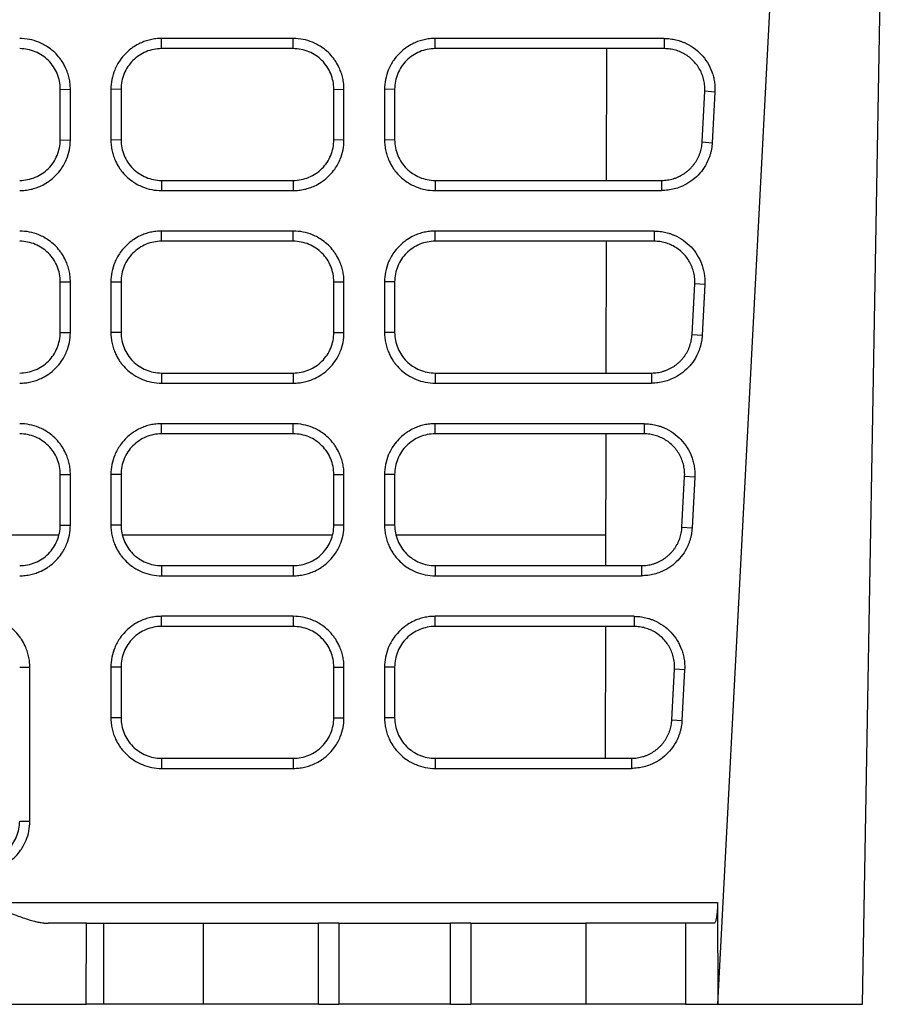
# Model space of a CAD drawing. Header units: millimetres. Extents: x 87 to 936, y -49 to 894.
# Tile 3 of 107: x 614 to 657, y 40 to 89. Entities that reach past the tile are written whole.
import ezdxf

# ---------------------------------------------------------------- set-up
doc = ezdxf.new("R2010")
doc.units = ezdxf.units.MM

msp = doc.modelspace()

# ---------------------------------------------------------------- linework, layer by layer
at = {"color": 7, "linetype": 'Continuous', "lineweight": 25}
for p, q in [((648.649, 40.148), (653.506, 132.816)), ((655.782, 40.148), (657.256, 124.59)), ((627.703, 87.777), (621.203, 87.777)), ((621.203, 87.277), (621.203, 87.777)), ((627.703, 87.277), (627.703, 87.777)), ((646.007, 87.777), (634.703, 87.777)), ((634.703, 87.277), (634.703, 87.777)), ((646.007, 87.777), (646.007, 87.277)), ((627.703, 87.277), (621.203, 87.277)), ((646.007, 87.277), (634.703, 87.277)), ((643.162, 80.778), (643.174, 87.277)), ((616.203, 85.277), (616.703, 85.268)), ((616.203, 82.778), (616.203, 85.277)), ((619.203, 85.277), (618.703, 85.268)), ((618.703, 85.268), (618.703, 82.769)), ((619.203, 85.277), (619.203, 82.778)), ((629.703, 85.277), (630.203, 85.268)), ((629.703, 82.778), (629.703, 85.277)), ((632.703, 85.277), (632.203, 85.268)), ((632.203, 85.268), (632.203, 82.769)), ((632.703, 85.277), (632.703, 82.778)), ((647.873, 82.673), (648.004, 85.172)), ((648.503, 85.137), (648.004, 85.172)), ((648.503, 85.137), (648.372, 82.638)), ((616.203, 82.778), (616.703, 82.769)), ((619.203, 82.778), (618.703, 82.769)), ((630.203, 82.769), (629.703, 82.778)), ((632.703, 82.778), (632.203, 82.769)), ((647.873, 82.673), (648.372, 82.638)), ((621.203, 80.778), (621.203, 80.278)), ((621.203, 80.778), (627.703, 80.778)), ((627.703, 80.778), (627.703, 80.278)), ((634.703, 80.778), (634.703, 80.278)), ((634.703, 80.778), (645.876, 80.778)), ((645.876, 80.778), (645.876, 80.278)), ((621.203, 80.278), (627.703, 80.278)), ((634.703, 80.278), (645.876, 80.278)), ((627.703, 78.278), (621.203, 78.278)), ((621.203, 77.778), (621.203, 78.278)), ((627.703, 77.778), (627.703, 78.278)), ((645.509, 78.278), (634.703, 78.278)), ((634.703, 77.778), (634.703, 78.278)), ((645.509, 78.278), (645.509, 77.778)), ((627.703, 77.778), (621.203, 77.778)), ((645.509, 77.778), (634.703, 77.778)), ((643.146, 71.279), (643.157, 77.778)), ((616.203, 75.778), (616.703, 75.77)), ((616.203, 73.279), (616.203, 75.778)), ((618.703, 75.77), (619.203, 75.778)), ((618.703, 75.77), (618.703, 73.271)), ((619.203, 75.778), (619.203, 73.279)), ((629.703, 75.778), (630.203, 75.77)), ((629.703, 73.279), (629.703, 75.778)), ((632.703, 75.778), (632.203, 75.77)), ((632.203, 75.77), (632.203, 73.271)), ((632.703, 75.778), (632.703, 73.279)), ((647.376, 73.175), (647.507, 75.674)), ((648.005, 75.639), (647.507, 75.674)), ((648.005, 75.639), (647.874, 73.14)), ((616.203, 73.279), (616.703, 73.271)), ((619.203, 73.279), (618.703, 73.271)), ((629.703, 73.279), (630.203, 73.271)), ((632.703, 73.279), (632.203, 73.271)), ((647.376, 73.175), (647.874, 73.14)), ((621.203, 71.279), (621.203, 70.78)), ((621.203, 71.279), (627.703, 71.279)), ((627.703, 71.279), (627.703, 70.78)), ((634.703, 71.279), (634.703, 70.78)), ((634.703, 71.279), (645.378, 71.279)), ((645.378, 71.279), (645.378, 70.78)), ((621.203, 70.78), (627.703, 70.78)), ((634.703, 70.78), (645.378, 70.78)), ((627.703, 68.78), (621.203, 68.78)), ((621.203, 68.28), (621.203, 68.78)), ((627.703, 68.28), (627.703, 68.78)), ((645.012, 68.78), (634.703, 68.78)), ((634.703, 68.28), (634.703, 68.78)), ((645.012, 68.78), (645.012, 68.28)), ((627.703, 68.28), (621.203, 68.28)), ((645.012, 68.28), (634.703, 68.28)), ((643.129, 61.781), (643.141, 68.28)), ((616.203, 66.28), (616.703, 66.271)), ((616.203, 63.781), (616.203, 66.28)), ((619.203, 66.28), (618.703, 66.271)), ((618.703, 66.271), (618.703, 63.772)), ((619.203, 66.28), (619.203, 63.781)), ((629.703, 66.28), (630.203, 66.271)), ((629.703, 63.781), (629.703, 66.28)), ((632.703, 66.28), (632.203, 66.271)), ((632.203, 66.271), (632.203, 63.772)), ((632.703, 66.28), (632.703, 63.781)), ((646.878, 63.676), (647.009, 66.175)), ((647.508, 66.14), (647.009, 66.175)), ((647.508, 66.14), (647.377, 63.641)), ((616.203, 63.781), (616.703, 63.772)), ((619.203, 63.781), (618.703, 63.772)), ((630.203, 63.772), (629.703, 63.781)), ((632.703, 63.781), (632.203, 63.772)), ((646.878, 63.676), (647.377, 63.641)), ((569.262, 63.298), (616.144, 63.298)), ((619.262, 63.298), (629.644, 63.298)), ((632.762, 63.298), (643.132, 63.298)), ((621.203, 61.781), (621.203, 61.281)), ((621.203, 61.781), (627.703, 61.781)), ((627.703, 61.781), (627.703, 61.281)), ((634.703, 61.781), (634.703, 61.281)), ((634.703, 61.781), (644.881, 61.781)), ((644.881, 61.781), (644.881, 61.281)), ((621.203, 61.281), (627.703, 61.281)), ((634.703, 61.281), (644.881, 61.281)), ((627.703, 59.281), (621.203, 59.281)), ((621.203, 58.781), (621.203, 59.281)), ((627.703, 59.281), (627.703, 58.781)), ((644.514, 59.281), (634.703, 59.281)), ((634.703, 58.781), (634.703, 59.281)), ((644.514, 59.281), (644.514, 58.781)), ((627.703, 58.781), (621.203, 58.781)), ((644.514, 58.781), (634.703, 58.781)), ((643.113, 52.282), (643.124, 58.781)), ((614.203, 56.781), (614.703, 56.773)), ((619.203, 56.781), (618.703, 56.773)), ((618.703, 56.773), (618.703, 54.274)), ((619.203, 56.781), (619.203, 54.282)), ((629.703, 56.781), (630.203, 56.773)), ((629.703, 54.282), (629.703, 56.781)), ((632.703, 56.781), (632.203, 56.773)), ((632.203, 56.773), (632.203, 54.274)), ((632.703, 56.781), (632.703, 54.282)), ((646.38, 54.178), (646.511, 56.677)), ((647.01, 56.642), (646.511, 56.677)), ((647.01, 56.642), (646.879, 54.143)), ((619.203, 54.282), (618.703, 54.274)), ((629.703, 54.282), (630.203, 54.274)), ((632.703, 54.282), (632.203, 54.274)), ((646.38, 54.178), (646.879, 54.143)), ((621.203, 52.282), (621.203, 51.782)), ((621.203, 52.282), (627.703, 52.282)), ((627.703, 52.282), (627.703, 51.782)), ((634.703, 52.282), (634.703, 51.782)), ((634.703, 52.282), (644.383, 52.282)), ((644.383, 52.282), (644.383, 51.782)), ((621.203, 51.782), (627.703, 51.782)), ((634.703, 51.782), (644.383, 51.782)), ((614.203, 49.183), (614.703, 49.174)), ((612.577, 45.166), (648.633, 45.166)), ((648.633, 45.166), (648.649, 40.148)), ((617.486, 40.148), (617.498, 44.148)), ((617.498, 44.148), (618.352, 44.148)), ((618.352, 40.148), (618.352, 44.148)), ((623.276, 40.148), (623.276, 44.148)), ((623.276, 44.148), (628.953, 44.148)), ((628.953, 40.148), (628.953, 44.148)), ((629.953, 44.148), (628.953, 44.148)), ((629.953, 44.148), (629.953, 40.148)), ((635.453, 40.148), (635.453, 44.148)), ((636.453, 44.148), (635.453, 44.148)), ((636.453, 44.148), (636.453, 40.148)), ((636.453, 44.148), (642.13, 44.148)), ((642.13, 44.148), (642.13, 40.148)), ((647.054, 44.148), (647.054, 40.148)), ((648.457, 44.148), (647.054, 44.148)), ((618.352, 40.148), (617.486, 40.148)), ((628.953, 40.148), (623.276, 40.148)), ((628.953, 40.148), (629.953, 40.148)), ((635.453, 40.148), (636.453, 40.148)), ((642.13, 40.148), (636.453, 40.148)), ((647.054, 40.148), (648.649, 40.148)), ((648.649, 40.148), (655.782, 40.148))]:
    msp.add_line(p, q, dxfattribs=at)
at = {"color": 7, "linetype": 'Continuous', "lineweight": 25, "flags": 128}
for points in [[(616.703, 82.769), (616.703, 83.476), (616.703, 84.183), (616.703, 85.268)], [(630.203, 82.769), (630.203, 83.483), (630.203, 84.197), (630.203, 85.268)], [(616.703, 73.271), (616.703, 73.985), (616.703, 74.699), (616.703, 75.77)], [(630.203, 73.271), (630.203, 73.985), (630.203, 74.699), (630.203, 75.77)], [(616.703, 63.772), (616.703, 64.479), (616.703, 65.186), (616.703, 66.271)], [(630.203, 63.772), (630.203, 64.486), (630.203, 65.2), (630.203, 66.271)], [(614.703, 49.174), (614.703, 50.589), (614.703, 53.681), (614.703, 56.773)], [(630.203, 54.274), (630.203, 54.988), (630.203, 55.702), (630.203, 56.773)]]:
    msp.add_lwpolyline(points, dxfattribs=at)
at = {"color": 7, "linetype": 'Continuous', "lineweight": 25}
for points, knots in [([(616.703, 85.268), (616.703, 85.361), (616.693, 85.546), (616.648, 85.817), (616.574, 86.08), (616.462, 86.359), (616.329, 86.599), (616.15, 86.851), (615.939, 87.087), (615.671, 87.308), (615.405, 87.474), (615.09, 87.624), (614.689, 87.745), (614.366, 87.777), (614.203, 87.777)], [2, 2, 2, 2, 2.39035, 2.775768, 3.156838, 3.535807, 4.041585, 4.306056, 4.836289, 5.366216, 5.761921, 6.156179, 6.828092, 7.514685, 7.514685, 7.514685, 7.514685]), ([(621.203, 87.777), (621.111, 87.777), (620.927, 87.767), (620.657, 87.721), (620.397, 87.648), (620.119, 87.536), (619.881, 87.403), (619.629, 87.225), (619.394, 87.014), (619.173, 86.746), (619.007, 86.479), (618.857, 86.163), (618.735, 85.759), (618.703, 85.433), (618.703, 85.268)], [2, 2, 2, 2, 2.388853, 2.771406, 3.149772, 3.526122, 4.028412, 4.292937, 4.82321, 5.35307, 5.748674, 6.142802, 6.821886, 7.514678, 7.514678, 7.514678, 7.514678]), ([(630.203, 85.268), (630.203, 85.361), (630.193, 85.546), (630.148, 85.817), (630.074, 86.08), (629.962, 86.359), (629.829, 86.599), (629.65, 86.851), (629.439, 87.087), (629.171, 87.308), (628.905, 87.474), (628.59, 87.624), (628.189, 87.745), (627.866, 87.777), (627.703, 87.777)], [2, 2, 2, 2, 2.39035, 2.775768, 3.156837, 3.535805, 4.041584, 4.306056, 4.836291, 5.366218, 5.761923, 6.15618, 6.828092, 7.514686, 7.514686, 7.514686, 7.514686]), ([(634.703, 87.777), (634.611, 87.777), (634.427, 87.767), (634.157, 87.721), (633.897, 87.648), (633.619, 87.536), (633.381, 87.403), (633.129, 87.225), (632.894, 87.014), (632.673, 86.746), (632.507, 86.479), (632.357, 86.163), (632.235, 85.759), (632.203, 85.433), (632.203, 85.268)], [2, 2, 2, 2, 2.388853, 2.771406, 3.149772, 3.526124, 4.028415, 4.292941, 4.823215, 5.353074, 5.748677, 6.142805, 6.82189, 7.514683, 7.514683, 7.514683, 7.514683]), ([(646.007, 87.777), (646.056, 87.776), (646.153, 87.775), (646.298, 87.762), (646.441, 87.741), (646.583, 87.711), (646.722, 87.674), (646.86, 87.628), (647.108, 87.529), (647.449, 87.34), (647.834, 87.005), (648.147, 86.601), (648.332, 86.217), (648.433, 85.894), (648.483, 85.645), (648.509, 85.392), (648.505, 85.223), (648.503, 85.137)], [0, 0, 0, 0, 0.03605, 0.071795, 0.107356, 0.142854, 0.178414, 0.214158, 0.250208, 0.37502, 0.500028, 0.624843, 0.749858, 0.812614, 0.874791, 0.937039, 1, 1, 1, 1]), ([(616.203, 85.277), (616.203, 85.409), (616.19, 85.539), (616.139, 85.794), (616.101, 85.921), (616.001, 86.163), (615.939, 86.278), (615.794, 86.496), (615.71, 86.598), (615.433, 86.875), (615.211, 87.024), (614.73, 87.224), (614.467, 87.277), (614.203, 87.277)], [0, 0, 0, 0, 0.125, 0.125, 0.25, 0.25, 0.375, 0.375, 0.5, 0.5, 0.75, 0.75, 1, 1, 1, 1]), ([(621.203, 87.277), (621.071, 87.277), (620.941, 87.264), (620.686, 87.213), (620.559, 87.175), (620.317, 87.075), (620.202, 87.013), (619.984, 86.868), (619.881, 86.784), (619.605, 86.507), (619.456, 86.284), (619.256, 85.804), (619.203, 85.541), (619.203, 85.277)], [0, 0, 0, 0, 0.125, 0.125, 0.25, 0.25, 0.375, 0.375, 0.5, 0.5, 0.75, 0.75, 1, 1, 1, 1]), ([(629.703, 85.277), (629.703, 85.409), (629.69, 85.539), (629.639, 85.794), (629.601, 85.921), (629.501, 86.163), (629.439, 86.278), (629.294, 86.496), (629.21, 86.598), (628.933, 86.875), (628.711, 87.024), (628.23, 87.224), (627.967, 87.277), (627.703, 87.277)], [0, 0, 0, 0, 0.125, 0.125, 0.25, 0.25, 0.375, 0.375, 0.5, 0.5, 0.75, 0.75, 1, 1, 1, 1]), ([(634.703, 87.277), (634.571, 87.277), (634.441, 87.264), (634.186, 87.213), (634.059, 87.175), (633.817, 87.075), (633.702, 87.013), (633.484, 86.868), (633.381, 86.784), (633.105, 86.507), (632.956, 86.284), (632.756, 85.804), (632.703, 85.541), (632.703, 85.277)], [0, 0, 0, 0, 0.125, 0.125, 0.25, 0.25, 0.375, 0.375, 0.5, 0.5, 0.75, 0.75, 1, 1, 1, 1]), ([(648.004, 85.172), (648.006, 85.207), (648.011, 85.34), (647.993, 85.57), (647.929, 85.856), (647.825, 86.128), (647.683, 86.381), (647.508, 86.609), (647.303, 86.809), (647.073, 86.977), (646.823, 87.11), (646.559, 87.206), (646.285, 87.266), (646.1, 87.273), (646.007, 87.277)], [0, 0, 0, 0, 0.032289, 0.122794, 0.212792, 0.302284, 0.391268, 0.479746, 0.567718, 0.655185, 0.742146, 0.828602, 0.914553, 1, 1, 1, 1]), ([(614.203, 80.778), (614.335, 80.778), (614.465, 80.791), (614.72, 80.842), (614.847, 80.88), (615.089, 80.98), (615.204, 81.042), (615.422, 81.187), (615.525, 81.271), (615.801, 81.548), (615.95, 81.771), (616.15, 82.252), (616.203, 82.514), (616.203, 82.778)], [0, 0, 0, 0, 0.125, 0.125, 0.25, 0.25, 0.375, 0.375, 0.5, 0.5, 0.75, 0.75, 1, 1, 1, 1]), ([(614.203, 80.278), (614.296, 80.278), (614.479, 80.288), (614.749, 80.333), (615.01, 80.406), (615.289, 80.518), (615.527, 80.65), (615.78, 80.829), (616.016, 81.04), (616.237, 81.308), (616.403, 81.575), (616.552, 81.889), (616.672, 82.287), (616.703, 82.608), (616.703, 82.769)], [2, 2, 2, 2, 2.392135, 2.778008, 3.159752, 3.539551, 4.046546, 4.313574, 4.848906, 5.383926, 5.783449, 6.181451, 6.852827, 7.538119, 7.538119, 7.538119, 7.538119]), ([(618.703, 82.769), (618.703, 82.677), (618.713, 82.495), (618.758, 82.227), (618.831, 81.968), (618.942, 81.691), (619.074, 81.454), (619.252, 81.202), (619.464, 80.967), (619.732, 80.746), (620, 80.58), (620.315, 80.43), (620.716, 80.31), (621.04, 80.278), (621.203, 80.278)], [2, 2, 2, 2, 2.389251, 2.772469, 3.151715, 3.529102, 4.032911, 4.299981, 4.835334, 5.370281, 5.769707, 6.167611, 6.845531, 7.537966, 7.537966, 7.537966, 7.537966]), ([(619.203, 82.778), (619.203, 82.646), (619.216, 82.516), (619.267, 82.261), (619.305, 82.134), (619.405, 81.892), (619.467, 81.777), (619.612, 81.56), (619.696, 81.457), (619.973, 81.18), (620.195, 81.031), (620.676, 80.831), (620.939, 80.778), (621.203, 80.778)], [0, 0, 0, 0, 0.125, 0.125, 0.25, 0.25, 0.375, 0.375, 0.5, 0.5, 0.75, 0.75, 1, 1, 1, 1]), ([(627.703, 80.778), (627.835, 80.778), (627.965, 80.791), (628.22, 80.842), (628.347, 80.88), (628.589, 80.98), (628.704, 81.042), (628.922, 81.187), (629.025, 81.271), (629.301, 81.548), (629.45, 81.771), (629.65, 82.252), (629.703, 82.514), (629.703, 82.778)], [0, 0, 0, 0, 0.125, 0.125, 0.25, 0.25, 0.375, 0.375, 0.5, 0.5, 0.75, 0.75, 1, 1, 1, 1]), ([(627.703, 80.278), (627.796, 80.278), (627.979, 80.288), (628.249, 80.333), (628.51, 80.406), (628.789, 80.518), (629.027, 80.65), (629.28, 80.829), (629.516, 81.04), (629.737, 81.308), (629.903, 81.575), (630.052, 81.889), (630.172, 82.287), (630.203, 82.608), (630.203, 82.769)], [2, 2, 2, 2, 2.392132, 2.778002, 3.159744, 3.539542, 4.046537, 4.313564, 4.848894, 5.383912, 5.783431, 6.181429, 6.8528, 7.538087, 7.538087, 7.538087, 7.538087]), ([(632.203, 82.769), (632.203, 82.677), (632.213, 82.495), (632.258, 82.227), (632.331, 81.968), (632.442, 81.691), (632.574, 81.454), (632.752, 81.202), (632.964, 80.967), (633.232, 80.746), (633.5, 80.58), (633.815, 80.43), (634.216, 80.31), (634.54, 80.278), (634.703, 80.278)], [2, 2, 2, 2, 2.389255, 2.772476, 3.151726, 3.529116, 4.032931, 4.300005, 4.835365, 5.370319, 5.769748, 6.167655, 6.845582, 7.538024, 7.538024, 7.538024, 7.538024]), ([(632.703, 82.778), (632.703, 82.646), (632.716, 82.516), (632.767, 82.261), (632.805, 82.134), (632.905, 81.892), (632.967, 81.777), (633.112, 81.56), (633.196, 81.457), (633.473, 81.18), (633.695, 81.031), (634.176, 80.831), (634.439, 80.778), (634.703, 80.778)], [0, 0, 0, 0, 0.125, 0.125, 0.25, 0.25, 0.375, 0.375, 0.5, 0.5, 0.75, 0.75, 1, 1, 1, 1]), ([(645.876, 80.778), (645.925, 80.779), (646.021, 80.781), (646.165, 80.797), (646.308, 80.823), (646.448, 80.86), (646.585, 80.906), (646.719, 80.962), (646.848, 81.028), (646.972, 81.103), (647.09, 81.186), (647.202, 81.278), (647.307, 81.378), (647.404, 81.485), (647.494, 81.599), (647.575, 81.718), (647.647, 81.844), (647.709, 81.974), (647.763, 82.108), (647.806, 82.246), (647.839, 82.387), (647.863, 82.529), (647.87, 82.625), (647.873, 82.673)], [0, 0, 0, 0, 0.047714, 0.095418, 0.143112, 0.190797, 0.238472, 0.286137, 0.333793, 0.38144, 0.429076, 0.476704, 0.524322, 0.571931, 0.61953, 0.667121, 0.714702, 0.762274, 0.809837, 0.857391, 0.904936, 0.952473, 1, 1, 1, 1]), ([(648.372, 82.638), (648.369, 82.586), (648.361, 82.48), (648.337, 82.324), (648.305, 82.17), (648.262, 82.019), (648.209, 81.87), (648.106, 81.628), (647.92, 81.307), (647.606, 80.95), (647.231, 80.657), (646.853, 80.465), (646.503, 80.351), (646.192, 80.289), (645.982, 80.282), (645.876, 80.278)], [0, 0, 0, 0, 0.0419848, 0.0836322, 0.1251109, 0.1665914, 0.2082446, 0.2502389, 0.3750704, 0.5000946, 0.6249362, 0.7499569, 0.8333967, 0.9162981, 1, 1, 1, 1]), ([(616.703, 75.77), (616.703, 75.863), (616.693, 76.047), (616.648, 76.319), (616.574, 76.581), (616.462, 76.861), (616.329, 77.1), (616.15, 77.353), (615.939, 77.588), (615.671, 77.809), (615.405, 77.976), (615.09, 78.126), (614.689, 78.247), (614.366, 78.278), (614.203, 78.278)], [2, 2, 2, 2, 2.39035, 2.775768, 3.156838, 3.535807, 4.041585, 4.306056, 4.83629, 5.366216, 5.761922, 6.156179, 6.828092, 7.514685, 7.514685, 7.514685, 7.514685]), ([(621.203, 78.278), (621.111, 78.278), (620.927, 78.268), (620.657, 78.223), (620.397, 78.149), (620.119, 78.037), (619.881, 77.905), (619.629, 77.726), (619.394, 77.515), (619.173, 77.247), (619.007, 76.98), (618.857, 76.665), (618.735, 76.261), (618.703, 75.934), (618.703, 75.77)], [2, 2, 2, 2, 2.388853, 2.771406, 3.149772, 3.526122, 4.028412, 4.292937, 4.823211, 5.35307, 5.748674, 6.142802, 6.821886, 7.514678, 7.514678, 7.514678, 7.514678]), ([(630.203, 75.77), (630.203, 75.863), (630.193, 76.047), (630.148, 76.319), (630.074, 76.581), (629.962, 76.861), (629.829, 77.1), (629.65, 77.353), (629.439, 77.588), (629.171, 77.809), (628.905, 77.976), (628.59, 78.126), (628.189, 78.247), (627.866, 78.278), (627.703, 78.278)], [2, 2, 2, 2, 2.39035, 2.775768, 3.156837, 3.535805, 4.041584, 4.306056, 4.836291, 5.366218, 5.761923, 6.15618, 6.828092, 7.514685, 7.514685, 7.514685, 7.514685]), ([(634.703, 78.278), (634.611, 78.278), (634.427, 78.268), (634.157, 78.223), (633.897, 78.149), (633.619, 78.038), (633.381, 77.905), (633.129, 77.726), (632.894, 77.515), (632.673, 77.247), (632.507, 76.98), (632.357, 76.665), (632.235, 76.261), (632.203, 75.934), (632.203, 75.77)], [2, 2, 2, 2, 2.388853, 2.771405, 3.149772, 3.526123, 4.028414, 4.292939, 4.823211, 5.353067, 5.74867, 6.142797, 6.821883, 7.514676, 7.514676, 7.514676, 7.514676]), ([(645.509, 78.278), (645.558, 78.278), (645.655, 78.276), (645.8, 78.263), (645.943, 78.242), (646.085, 78.213), (646.225, 78.175), (646.362, 78.129), (646.61, 78.031), (646.951, 77.842), (647.336, 77.507), (647.649, 77.103), (647.834, 76.719), (647.935, 76.395), (647.985, 76.147), (648.012, 75.894), (648.008, 75.724), (648.005, 75.639)], [0, 0, 0, 0, 0.036051, 0.071796, 0.107356, 0.142855, 0.178415, 0.214159, 0.250208, 0.375019, 0.500028, 0.624843, 0.749858, 0.812613, 0.874791, 0.937038, 1, 1, 1, 1]), ([(616.203, 75.778), (616.203, 75.911), (616.19, 76.04), (616.139, 76.296), (616.101, 76.423), (616.001, 76.665), (615.939, 76.78), (615.794, 76.997), (615.71, 77.1), (615.433, 77.377), (615.211, 77.526), (614.73, 77.725), (614.467, 77.778), (614.203, 77.778)], [0, 0, 0, 0, 0.125, 0.125, 0.25, 0.25, 0.375, 0.375, 0.5, 0.5, 0.75, 0.75, 1, 1, 1, 1]), ([(621.203, 77.778), (621.071, 77.778), (620.941, 77.766), (620.686, 77.715), (620.559, 77.676), (620.317, 77.576), (620.202, 77.515), (619.984, 77.37), (619.881, 77.285), (619.605, 77.009), (619.456, 76.786), (619.256, 76.305), (619.203, 76.043), (619.203, 75.778)], [0, 0, 0, 0, 0.125, 0.125, 0.25, 0.25, 0.375, 0.375, 0.5, 0.5, 0.75, 0.75, 1, 1, 1, 1]), ([(629.703, 75.778), (629.703, 75.911), (629.69, 76.04), (629.639, 76.296), (629.601, 76.423), (629.501, 76.665), (629.439, 76.78), (629.294, 76.997), (629.21, 77.1), (628.933, 77.377), (628.711, 77.526), (628.23, 77.725), (627.967, 77.778), (627.703, 77.778)], [0, 0, 0, 0, 0.125, 0.125, 0.25, 0.25, 0.375, 0.375, 0.5, 0.5, 0.75, 0.75, 1, 1, 1, 1]), ([(634.703, 77.778), (634.571, 77.778), (634.441, 77.766), (634.186, 77.715), (634.059, 77.676), (633.817, 77.576), (633.702, 77.515), (633.484, 77.37), (633.381, 77.285), (633.105, 77.009), (632.956, 76.786), (632.756, 76.305), (632.703, 76.043), (632.703, 75.778)], [0, 0, 0, 0, 0.125, 0.125, 0.25, 0.25, 0.375, 0.375, 0.5, 0.5, 0.75, 0.75, 1, 1, 1, 1]), ([(647.507, 75.674), (647.508, 75.709), (647.513, 75.841), (647.495, 76.072), (647.431, 76.358), (647.327, 76.63), (647.185, 76.882), (647.01, 77.111), (646.805, 77.311), (646.575, 77.479), (646.325, 77.612), (646.061, 77.707), (645.787, 77.767), (645.602, 77.775), (645.509, 77.778)], [0, 0, 0, 0, 0.032289, 0.122796, 0.2127955, 0.3022877, 0.3912729, 0.4797514, 0.5677235, 0.6551896, 0.74215, 0.8286049, 0.9145548, 1, 1, 1, 1]), ([(614.203, 71.279), (614.335, 71.279), (614.465, 71.292), (614.72, 71.343), (614.847, 71.382), (615.089, 71.482), (615.204, 71.543), (615.422, 71.688), (615.525, 71.773), (615.801, 72.049), (615.95, 72.272), (616.15, 72.753), (616.203, 73.015), (616.203, 73.279)], [0, 0, 0, 0, 0.125, 0.125, 0.25, 0.25, 0.375, 0.375, 0.5, 0.5, 0.75, 0.75, 1, 1, 1, 1]), ([(614.203, 70.78), (614.296, 70.78), (614.479, 70.79), (614.749, 70.835), (615.01, 70.908), (615.289, 71.019), (615.527, 71.152), (615.78, 71.33), (616.016, 71.541), (616.237, 71.81), (616.403, 72.077), (616.552, 72.39), (616.672, 72.789), (616.703, 73.109), (616.703, 73.271)], [2, 2, 2, 2, 2.392136, 2.778008, 3.159753, 3.539553, 4.046551, 4.31358, 4.848915, 5.383938, 5.78346, 6.18146, 6.852835, 7.538127, 7.538127, 7.538127, 7.538127]), ([(618.703, 73.271), (618.703, 73.179), (618.713, 72.997), (618.758, 72.728), (618.831, 72.469), (618.942, 72.193), (619.074, 71.955), (619.252, 71.704), (619.464, 71.468), (619.732, 71.247), (620, 71.081), (620.315, 70.932), (620.716, 70.811), (621.04, 70.78), (621.203, 70.78)], [2, 2, 2, 2, 2.389251, 2.772469, 3.151716, 3.529104, 4.032913, 4.299983, 4.835336, 5.370284, 5.76971, 6.167614, 6.845535, 7.537971, 7.537971, 7.537971, 7.537971]), ([(619.203, 73.279), (619.203, 73.147), (619.216, 73.018), (619.267, 72.762), (619.305, 72.635), (619.405, 72.393), (619.467, 72.278), (619.612, 72.061), (619.696, 71.958), (619.973, 71.681), (620.195, 71.532), (620.676, 71.333), (620.939, 71.279), (621.203, 71.279)], [0, 0, 0, 0, 0.125, 0.125, 0.25, 0.25, 0.375, 0.375, 0.5, 0.5, 0.75, 0.75, 1, 1, 1, 1]), ([(627.703, 71.279), (627.835, 71.279), (627.965, 71.292), (628.22, 71.343), (628.347, 71.382), (628.589, 71.482), (628.704, 71.543), (628.922, 71.688), (629.025, 71.773), (629.301, 72.049), (629.45, 72.272), (629.65, 72.753), (629.703, 73.015), (629.703, 73.279)], [0, 0, 0, 0, 0.125, 0.125, 0.25, 0.25, 0.375, 0.375, 0.5, 0.5, 0.75, 0.75, 1, 1, 1, 1]), ([(627.703, 70.78), (627.796, 70.78), (627.979, 70.79), (628.249, 70.835), (628.51, 70.908), (628.789, 71.019), (629.027, 71.152), (629.28, 71.33), (629.516, 71.541), (629.737, 71.81), (629.903, 72.077), (630.052, 72.39), (630.172, 72.789), (630.203, 73.109), (630.203, 73.271)], [2, 2, 2, 2, 2.392132, 2.778002, 3.159744, 3.539541, 4.046537, 4.313564, 4.848894, 5.383912, 5.78343, 6.181429, 6.852799, 7.538086, 7.538086, 7.538086, 7.538086]), ([(632.203, 73.271), (632.203, 73.179), (632.213, 72.997), (632.258, 72.728), (632.331, 72.469), (632.442, 72.193), (632.574, 71.955), (632.752, 71.704), (632.964, 71.468), (633.232, 71.247), (633.5, 71.081), (633.815, 70.932), (634.216, 70.811), (634.54, 70.78), (634.703, 70.78)], [2, 2, 2, 2, 2.389254, 2.772474, 3.151723, 3.529113, 4.032927, 4.3, 4.835358, 5.37031, 5.769738, 6.167643, 6.845567, 7.538007, 7.538007, 7.538007, 7.538007]), ([(632.703, 73.279), (632.703, 73.147), (632.716, 73.018), (632.767, 72.762), (632.805, 72.635), (632.905, 72.393), (632.967, 72.278), (633.112, 72.061), (633.196, 71.958), (633.473, 71.681), (633.695, 71.532), (634.176, 71.333), (634.439, 71.279), (634.703, 71.279)], [0, 0, 0, 0, 0.125, 0.125, 0.25, 0.25, 0.375, 0.375, 0.5, 0.5, 0.75, 0.75, 1, 1, 1, 1]), ([(645.378, 71.279), (645.427, 71.28), (645.523, 71.283), (645.667, 71.299), (645.81, 71.325), (645.95, 71.361), (646.087, 71.408), (646.221, 71.464), (646.35, 71.529), (646.474, 71.604), (646.592, 71.688), (646.704, 71.78), (646.809, 71.879), (646.906, 71.986), (646.996, 72.1), (647.077, 72.22), (647.149, 72.345), (647.212, 72.475), (647.265, 72.61), (647.308, 72.748), (647.341, 72.888), (647.365, 73.031), (647.372, 73.127), (647.376, 73.175)], [0, 0, 0, 0, 0.047711, 0.095412, 0.143104, 0.190786, 0.23846, 0.286123, 0.333778, 0.381423, 0.42906, 0.476687, 0.524305, 0.571914, 0.619514, 0.667105, 0.714688, 0.762262, 0.809826, 0.857383, 0.90493, 0.952469, 1, 1, 1, 1]), ([(647.874, 73.14), (647.871, 73.087), (647.863, 72.982), (647.84, 72.826), (647.807, 72.672), (647.764, 72.52), (647.711, 72.371), (647.608, 72.129), (647.422, 71.809), (647.108, 71.452), (646.733, 71.158), (646.356, 70.966), (646.005, 70.852), (645.694, 70.791), (645.484, 70.783), (645.378, 70.78)], [0, 0, 0, 0, 0.0419848, 0.0836322, 0.1251109, 0.1665915, 0.2082446, 0.250239, 0.3750704, 0.5000947, 0.6249345, 0.7499571, 0.8333941, 0.9162953, 1, 1, 1, 1]), ([(616.703, 66.271), (616.703, 66.364), (616.693, 66.548), (616.648, 66.82), (616.574, 67.083), (616.462, 67.362), (616.329, 67.602), (616.15, 67.854), (615.939, 68.09), (615.671, 68.311), (615.405, 68.477), (615.09, 68.627), (614.689, 68.748), (614.366, 68.78), (614.203, 68.78)], [2, 2, 2, 2, 2.39035, 2.775768, 3.156838, 3.535807, 4.041585, 4.306056, 4.836289, 5.366216, 5.761921, 6.156179, 6.828092, 7.514685, 7.514685, 7.514685, 7.514685]), ([(621.203, 68.78), (621.111, 68.78), (620.927, 68.77), (620.657, 68.724), (620.397, 68.651), (620.119, 68.539), (619.881, 68.406), (619.629, 68.228), (619.394, 68.017), (619.173, 67.749), (619.007, 67.482), (618.857, 67.166), (618.735, 66.762), (618.703, 66.436), (618.703, 66.271)], [2, 2, 2, 2, 2.388853, 2.771406, 3.149772, 3.526122, 4.028412, 4.292937, 4.82321, 5.35307, 5.748674, 6.142802, 6.821886, 7.514678, 7.514678, 7.514678, 7.514678]), ([(630.203, 66.271), (630.203, 66.364), (630.193, 66.548), (630.148, 66.82), (630.074, 67.083), (629.962, 67.362), (629.829, 67.602), (629.65, 67.854), (629.439, 68.09), (629.171, 68.311), (628.905, 68.477), (628.59, 68.627), (628.189, 68.748), (627.866, 68.78), (627.703, 68.78)], [2, 2, 2, 2, 2.39035, 2.775768, 3.156837, 3.535805, 4.041584, 4.306056, 4.836291, 5.366218, 5.761923, 6.15618, 6.828092, 7.514686, 7.514686, 7.514686, 7.514686]), ([(634.703, 68.78), (634.611, 68.78), (634.427, 68.77), (634.157, 68.724), (633.897, 68.651), (633.619, 68.539), (633.381, 68.406), (633.129, 68.228), (632.894, 68.017), (632.673, 67.749), (632.507, 67.482), (632.357, 67.166), (632.235, 66.762), (632.203, 66.436), (632.203, 66.271)], [2, 2, 2, 2, 2.388853, 2.771405, 3.149771, 3.526123, 4.028416, 4.292943, 4.823219, 5.353078, 5.74868, 6.142807, 6.821892, 7.514684, 7.514684, 7.514684, 7.514684]), ([(645.012, 68.78), (645.06, 68.779), (645.158, 68.777), (645.302, 68.764), (645.446, 68.744), (645.587, 68.714), (645.727, 68.677), (645.865, 68.631), (646.112, 68.532), (646.453, 68.343), (646.838, 68.008), (647.151, 67.604), (647.336, 67.22), (647.437, 66.897), (647.487, 66.648), (647.514, 66.395), (647.51, 66.226), (647.508, 66.14)], [0, 0, 0, 0, 0.03605, 0.071795, 0.107355, 0.142854, 0.178414, 0.214158, 0.250208, 0.37502, 0.500028, 0.624843, 0.749858, 0.812614, 0.874791, 0.937039, 1, 1, 1, 1]), ([(616.203, 66.28), (616.203, 66.412), (616.19, 66.542), (616.139, 66.797), (616.101, 66.924), (616.001, 67.166), (615.939, 67.281), (615.794, 67.498), (615.71, 67.601), (615.433, 67.878), (615.211, 68.027), (614.73, 68.227), (614.467, 68.28), (614.203, 68.28)], [0, 0, 0, 0, 0.125, 0.125, 0.25, 0.25, 0.375, 0.375, 0.5, 0.5, 0.75, 0.75, 1, 1, 1, 1]), ([(621.203, 68.28), (621.071, 68.28), (620.941, 68.267), (620.686, 68.216), (620.559, 68.178), (620.317, 68.078), (620.202, 68.016), (619.984, 67.871), (619.881, 67.787), (619.605, 67.51), (619.456, 67.287), (619.256, 66.806), (619.203, 66.544), (619.203, 66.28)], [0, 0, 0, 0, 0.125, 0.125, 0.25, 0.25, 0.375, 0.375, 0.5, 0.5, 0.75, 0.75, 1, 1, 1, 1]), ([(629.703, 66.28), (629.703, 66.412), (629.69, 66.542), (629.639, 66.797), (629.601, 66.924), (629.501, 67.166), (629.439, 67.281), (629.294, 67.498), (629.21, 67.601), (628.933, 67.878), (628.711, 68.027), (628.23, 68.227), (627.967, 68.28), (627.703, 68.28)], [0, 0, 0, 0, 0.125, 0.125, 0.25, 0.25, 0.375, 0.375, 0.5, 0.5, 0.75, 0.75, 1, 1, 1, 1]), ([(634.703, 68.28), (634.571, 68.28), (634.441, 68.267), (634.186, 68.216), (634.059, 68.178), (633.817, 68.078), (633.702, 68.016), (633.484, 67.871), (633.381, 67.787), (633.105, 67.51), (632.956, 67.287), (632.756, 66.806), (632.703, 66.544), (632.703, 66.28)], [0, 0, 0, 0, 0.125, 0.125, 0.25, 0.25, 0.375, 0.375, 0.5, 0.5, 0.75, 0.75, 1, 1, 1, 1]), ([(647.009, 66.175), (647.01, 66.21), (647.015, 66.343), (646.997, 66.573), (646.933, 66.859), (646.829, 67.131), (646.688, 67.384), (646.512, 67.612), (646.307, 67.812), (646.077, 67.98), (645.828, 68.113), (645.563, 68.209), (645.289, 68.269), (645.104, 68.276), (645.012, 68.28)], [0, 0, 0, 0, 0.032289, 0.122794, 0.212792, 0.302282, 0.391267, 0.479745, 0.567717, 0.655184, 0.742145, 0.828601, 0.914553, 1, 1, 1, 1]), ([(614.203, 61.781), (614.335, 61.781), (614.465, 61.794), (614.72, 61.845), (614.847, 61.883), (615.089, 61.983), (615.204, 62.045), (615.422, 62.19), (615.525, 62.274), (615.801, 62.551), (615.95, 62.774), (616.15, 63.254), (616.203, 63.517), (616.203, 63.781)], [0, 0, 0, 0, 0.125, 0.125, 0.25, 0.25, 0.375, 0.375, 0.5, 0.5, 0.75, 0.75, 1, 1, 1, 1]), ([(614.203, 61.281), (614.296, 61.281), (614.479, 61.291), (614.749, 61.336), (615.01, 61.409), (615.289, 61.521), (615.527, 61.653), (615.78, 61.832), (616.016, 62.043), (616.237, 62.311), (616.403, 62.578), (616.552, 62.892), (616.672, 63.29), (616.703, 63.611), (616.703, 63.772)], [2, 2, 2, 2, 2.392135, 2.778008, 3.159752, 3.539551, 4.046546, 4.313574, 4.848906, 5.383926, 5.783449, 6.181451, 6.852827, 7.538119, 7.538119, 7.538119, 7.538119]), ([(618.703, 63.772), (618.703, 63.68), (618.713, 63.498), (618.758, 63.23), (618.831, 62.971), (618.942, 62.694), (619.074, 62.457), (619.252, 62.205), (619.464, 61.97), (619.732, 61.749), (620, 61.582), (620.315, 61.433), (620.716, 61.313), (621.04, 61.281), (621.203, 61.281)], [2, 2, 2, 2, 2.389251, 2.772469, 3.151715, 3.529102, 4.032911, 4.299981, 4.835334, 5.370281, 5.769707, 6.167611, 6.845531, 7.537966, 7.537966, 7.537966, 7.537966]), ([(619.203, 63.781), (619.203, 63.649), (619.216, 63.519), (619.267, 63.264), (619.305, 63.137), (619.405, 62.895), (619.467, 62.78), (619.612, 62.562), (619.696, 62.46), (619.973, 62.183), (620.195, 62.034), (620.676, 61.834), (620.939, 61.781), (621.203, 61.781)], [0, 0, 0, 0, 0.125, 0.125, 0.25, 0.25, 0.375, 0.375, 0.5, 0.5, 0.75, 0.75, 1, 1, 1, 1]), ([(627.703, 61.781), (627.835, 61.781), (627.965, 61.794), (628.22, 61.845), (628.347, 61.883), (628.589, 61.983), (628.704, 62.045), (628.922, 62.19), (629.025, 62.274), (629.301, 62.551), (629.45, 62.774), (629.65, 63.254), (629.703, 63.517), (629.703, 63.781)], [0, 0, 0, 0, 0.125, 0.125, 0.25, 0.25, 0.375, 0.375, 0.5, 0.5, 0.75, 0.75, 1, 1, 1, 1]), ([(627.703, 61.281), (627.796, 61.281), (627.979, 61.291), (628.249, 61.336), (628.51, 61.409), (628.789, 61.521), (629.027, 61.653), (629.28, 61.832), (629.516, 62.043), (629.737, 62.311), (629.903, 62.578), (630.052, 62.892), (630.172, 63.29), (630.203, 63.611), (630.203, 63.772)], [2, 2, 2, 2, 2.392132, 2.778002, 3.159744, 3.539542, 4.046537, 4.313564, 4.848894, 5.383912, 5.783431, 6.181429, 6.8528, 7.538087, 7.538087, 7.538087, 7.538087]), ([(632.203, 63.772), (632.203, 63.68), (632.213, 63.498), (632.258, 63.23), (632.331, 62.971), (632.442, 62.694), (632.574, 62.457), (632.752, 62.205), (632.964, 61.97), (633.232, 61.749), (633.5, 61.582), (633.815, 61.433), (634.216, 61.313), (634.54, 61.281), (634.703, 61.281)], [2, 2, 2, 2, 2.389246, 2.77246, 3.151704, 3.52909, 4.032898, 4.299967, 4.835313, 5.37025, 5.769667, 6.167564, 6.845476, 7.537905, 7.537905, 7.537905, 7.537905]), ([(632.703, 63.781), (632.703, 63.649), (632.716, 63.519), (632.767, 63.264), (632.805, 63.137), (632.905, 62.895), (632.967, 62.78), (633.112, 62.562), (633.196, 62.46), (633.473, 62.183), (633.695, 62.034), (634.176, 61.834), (634.439, 61.781), (634.703, 61.781)], [0, 0, 0, 0, 0.125, 0.125, 0.25, 0.25, 0.375, 0.375, 0.5, 0.5, 0.75, 0.75, 1, 1, 1, 1]), ([(644.881, 61.781), (644.929, 61.782), (645.025, 61.784), (645.17, 61.8), (645.312, 61.826), (645.452, 61.863), (645.59, 61.909), (645.723, 61.965), (645.852, 62.031), (645.976, 62.106), (646.094, 62.189), (646.206, 62.281), (646.311, 62.381), (646.409, 62.488), (646.498, 62.602), (646.579, 62.721), (646.651, 62.847), (646.714, 62.977), (646.767, 63.111), (646.81, 63.249), (646.844, 63.39), (646.867, 63.532), (646.874, 63.628), (646.878, 63.676)], [0, 0, 0, 0, 0.047714, 0.095418, 0.143112, 0.190797, 0.238472, 0.286137, 0.333793, 0.38144, 0.429076, 0.476704, 0.524322, 0.571931, 0.61953, 0.667121, 0.714702, 0.762274, 0.809837, 0.857391, 0.904936, 0.952473, 1, 1, 1, 1]), ([(647.377, 63.641), (647.373, 63.589), (647.365, 63.483), (647.342, 63.327), (647.309, 63.173), (647.266, 63.022), (647.213, 62.873), (647.11, 62.631), (646.924, 62.31), (646.61, 61.953), (646.235, 61.66), (645.858, 61.468), (645.507, 61.354), (645.197, 61.292), (644.986, 61.285), (644.881, 61.281)], [0, 0, 0, 0, 0.041984, 0.08363, 0.125109, 0.16659, 0.208243, 0.250239, 0.375077, 0.500095, 0.624932, 0.749957, 0.833395, 0.916296, 1, 1, 1, 1]), ([(614.703, 56.773), (614.703, 56.865), (614.693, 57.05), (614.648, 57.322), (614.574, 57.584), (614.462, 57.864), (614.329, 58.103), (614.15, 58.356), (613.939, 58.591), (613.671, 58.812), (613.405, 58.978), (613.09, 59.128), (612.689, 59.249), (612.366, 59.281), (612.203, 59.281)], [2, 2, 2, 2, 2.390349, 2.775767, 3.156837, 3.535808, 4.04159, 4.306064, 4.836302, 5.36623, 5.761936, 6.156193, 6.828106, 7.5147, 7.5147, 7.5147, 7.5147]), ([(621.203, 59.281), (621.111, 59.281), (620.927, 59.271), (620.657, 59.226), (620.397, 59.152), (620.119, 59.04), (619.881, 58.908), (619.629, 58.729), (619.394, 58.518), (619.173, 58.25), (619.007, 57.983), (618.857, 57.668), (618.735, 57.264), (618.703, 56.937), (618.703, 56.773)], [2, 2, 2, 2, 2.388853, 2.771406, 3.149773, 3.526124, 4.028415, 4.29294, 4.823213, 5.353072, 5.748676, 6.142804, 6.821889, 7.514682, 7.514682, 7.514682, 7.514682]), ([(630.203, 56.773), (630.203, 56.865), (630.193, 57.05), (630.148, 57.322), (630.074, 57.584), (629.962, 57.864), (629.829, 58.103), (629.65, 58.356), (629.439, 58.591), (629.171, 58.812), (628.905, 58.978), (628.59, 59.128), (628.189, 59.249), (627.866, 59.281), (627.703, 59.281)], [2, 2, 2, 2, 2.39035, 2.775768, 3.156838, 3.535806, 4.041584, 4.306055, 4.836288, 5.366215, 5.761921, 6.15618, 6.828092, 7.514685, 7.514685, 7.514685, 7.514685]), ([(634.703, 59.281), (634.611, 59.281), (634.427, 59.271), (634.157, 59.226), (633.897, 59.152), (633.619, 59.04), (633.381, 58.908), (633.129, 58.729), (632.894, 58.518), (632.673, 58.25), (632.507, 57.983), (632.357, 57.668), (632.235, 57.264), (632.203, 56.937), (632.203, 56.773)], [2, 2, 2, 2, 2.388853, 2.771405, 3.149771, 3.526122, 4.028414, 4.292941, 4.823216, 5.353074, 5.748677, 6.142804, 6.821889, 7.514683, 7.514683, 7.514683, 7.514683]), ([(644.514, 59.281), (644.562, 59.28), (644.66, 59.279), (644.805, 59.266), (644.948, 59.245), (645.089, 59.216), (645.229, 59.178), (645.367, 59.132), (645.614, 59.034), (645.955, 58.845), (646.34, 58.51), (646.653, 58.106), (646.838, 57.722), (646.939, 57.398), (646.99, 57.15), (647.016, 56.897), (647.012, 56.727), (647.01, 56.642)], [0, 0, 0, 0, 0.03605, 0.071795, 0.107355, 0.142854, 0.178414, 0.214158, 0.250208, 0.375017, 0.500028, 0.624844, 0.749858, 0.812614, 0.874792, 0.937039, 1, 1, 1, 1]), ([(621.203, 58.781), (621.071, 58.781), (620.941, 58.768), (620.686, 58.718), (620.559, 58.679), (620.317, 58.579), (620.202, 58.518), (619.984, 58.373), (619.881, 58.288), (619.605, 58.012), (619.456, 57.789), (619.256, 57.308), (619.203, 57.045), (619.203, 56.781)], [0, 0, 0, 0, 0.125, 0.125, 0.25, 0.25, 0.375, 0.375, 0.5, 0.5, 0.75, 0.75, 1, 1, 1, 1]), ([(629.703, 56.781), (629.703, 56.913), (629.69, 57.043), (629.639, 57.299), (629.601, 57.426), (629.501, 57.668), (629.439, 57.783), (629.294, 58), (629.21, 58.103), (628.933, 58.38), (628.711, 58.529), (628.23, 58.728), (627.967, 58.781), (627.703, 58.781)], [0, 0, 0, 0, 0.125, 0.125, 0.25, 0.25, 0.375, 0.375, 0.5, 0.5, 0.75, 0.75, 1, 1, 1, 1]), ([(634.703, 58.781), (634.571, 58.781), (634.441, 58.768), (634.186, 58.718), (634.059, 58.679), (633.817, 58.579), (633.702, 58.518), (633.484, 58.373), (633.381, 58.288), (633.105, 58.012), (632.956, 57.789), (632.756, 57.308), (632.703, 57.045), (632.703, 56.781)], [0, 0, 0, 0, 0.125, 0.125, 0.25, 0.25, 0.375, 0.375, 0.5, 0.5, 0.75, 0.75, 1, 1, 1, 1]), ([(646.511, 56.677), (646.512, 56.712), (646.517, 56.844), (646.499, 57.075), (646.435, 57.36), (646.331, 57.633), (646.19, 57.885), (646.014, 58.114), (645.81, 58.314), (645.58, 58.482), (645.33, 58.615), (645.065, 58.71), (644.792, 58.77), (644.606, 58.778), (644.514, 58.781)], [0, 0, 0, 0, 0.032289, 0.12279, 0.212785, 0.302274, 0.391257, 0.479735, 0.567707, 0.655174, 0.742136, 0.828595, 0.914549, 1, 1, 1, 1]), ([(618.703, 54.274), (618.703, 54.182), (618.713, 54), (618.758, 53.731), (618.831, 53.472), (618.942, 53.196), (619.074, 52.958), (619.252, 52.707), (619.464, 52.471), (619.732, 52.25), (620, 52.084), (620.315, 51.934), (620.716, 51.814), (621.04, 51.782), (621.203, 51.782)], [2, 2, 2, 2, 2.389253, 2.772473, 3.151721, 3.52911, 4.032923, 4.299997, 4.835355, 5.370306, 5.769733, 6.167638, 6.845562, 7.538002, 7.538002, 7.538002, 7.538002]), ([(619.203, 54.282), (619.203, 54.15), (619.216, 54.02), (619.267, 53.765), (619.305, 53.638), (619.405, 53.396), (619.467, 53.281), (619.612, 53.064), (619.696, 52.961), (619.973, 52.684), (620.195, 52.535), (620.676, 52.335), (620.939, 52.282), (621.203, 52.282)], [0, 0, 0, 0, 0.125, 0.125, 0.25, 0.25, 0.375, 0.375, 0.5, 0.5, 0.75, 0.75, 1, 1, 1, 1]), ([(627.703, 52.282), (627.835, 52.282), (627.965, 52.295), (628.22, 52.346), (628.347, 52.384), (628.589, 52.485), (628.704, 52.546), (628.922, 52.691), (629.025, 52.776), (629.301, 53.052), (629.45, 53.275), (629.65, 53.756), (629.703, 54.018), (629.703, 54.282)], [0, 0, 0, 0, 0.125, 0.125, 0.25, 0.25, 0.375, 0.375, 0.5, 0.5, 0.75, 0.75, 1, 1, 1, 1]), ([(627.703, 51.782), (627.796, 51.782), (627.979, 51.793), (628.249, 51.838), (628.51, 51.911), (628.789, 52.022), (629.027, 52.155), (629.28, 52.333), (629.516, 52.544), (629.737, 52.813), (629.903, 53.08), (630.052, 53.393), (630.172, 53.792), (630.203, 54.112), (630.203, 54.274)], [2, 2, 2, 2, 2.392132, 2.778, 3.159741, 3.539535, 4.046527, 4.313553, 4.84888, 5.383895, 5.783411, 6.181408, 6.852777, 7.538063, 7.538063, 7.538063, 7.538063]), ([(632.203, 54.274), (632.203, 54.182), (632.213, 54), (632.258, 53.731), (632.331, 53.472), (632.442, 53.196), (632.574, 52.958), (632.752, 52.707), (632.964, 52.471), (633.232, 52.25), (633.5, 52.084), (633.815, 51.934), (634.216, 51.814), (634.54, 51.782), (634.703, 51.782)], [2, 2, 2, 2, 2.389252, 2.772471, 3.151719, 3.529107, 4.032917, 4.299989, 4.835344, 5.370294, 5.76972, 6.167625, 6.845547, 7.537985, 7.537985, 7.537985, 7.537985]), ([(632.703, 54.282), (632.703, 54.15), (632.716, 54.02), (632.767, 53.765), (632.805, 53.638), (632.905, 53.396), (632.967, 53.281), (633.112, 53.064), (633.196, 52.961), (633.473, 52.684), (633.695, 52.535), (634.176, 52.335), (634.439, 52.282), (634.703, 52.282)], [0, 0, 0, 0, 0.125, 0.125, 0.25, 0.25, 0.375, 0.375, 0.5, 0.5, 0.75, 0.75, 1, 1, 1, 1]), ([(644.383, 52.282), (644.431, 52.283), (644.528, 52.285), (644.672, 52.302), (644.814, 52.328), (644.955, 52.364), (645.092, 52.41), (645.225, 52.467), (645.354, 52.532), (645.478, 52.607), (645.597, 52.691), (645.708, 52.783), (645.813, 52.882), (645.911, 52.989), (646, 53.103), (646.081, 53.223), (646.153, 53.348), (646.216, 53.478), (646.269, 53.613), (646.313, 53.751), (646.346, 53.891), (646.369, 54.034), (646.376, 54.13), (646.38, 54.178)], [0, 0, 0, 0, 0.047714, 0.095418, 0.143112, 0.190797, 0.238472, 0.286137, 0.333793, 0.38144, 0.429077, 0.476704, 0.524322, 0.571931, 0.61953, 0.667121, 0.714702, 0.762274, 0.809837, 0.857391, 0.904936, 0.952473, 1, 1, 1, 1]), ([(646.879, 54.143), (646.875, 54.09), (646.868, 53.985), (646.844, 53.828), (646.811, 53.675), (646.768, 53.523), (646.716, 53.374), (646.613, 53.132), (646.426, 52.811), (646.112, 52.454), (645.737, 52.161), (645.36, 51.969), (645.01, 51.855), (644.699, 51.794), (644.488, 51.786), (644.383, 51.782)], [0, 0, 0, 0, 0.041985, 0.083633, 0.125112, 0.166592, 0.208245, 0.250239, 0.375076, 0.500095, 0.624933, 0.749957, 0.833396, 0.916297, 1, 1, 1, 1]), ([(612.203, 47.183), (612.335, 47.183), (612.465, 47.196), (612.72, 47.247), (612.847, 47.285), (613.089, 47.386), (613.204, 47.447), (613.422, 47.592), (613.525, 47.676), (613.801, 47.953), (613.95, 48.176), (614.15, 48.657), (614.203, 48.919), (614.203, 49.183)], [0, 0, 0, 0, 0.125, 0.125, 0.25, 0.25, 0.375, 0.375, 0.5, 0.5, 0.75, 0.75, 1, 1, 1, 1]), ([(612.203, 46.683), (612.296, 46.683), (612.479, 46.693), (612.749, 46.738), (613.01, 46.812), (613.289, 46.923), (613.527, 47.055), (613.78, 47.234), (614.016, 47.445), (614.237, 47.713), (614.403, 47.981), (614.552, 48.294), (614.672, 48.693), (614.703, 49.013), (614.703, 49.174)], [2, 2, 2, 2, 2.392134, 2.778004, 3.159747, 3.539544, 4.046539, 4.313567, 4.848899, 5.383918, 5.783438, 6.181437, 6.85281, 7.538099, 7.538099, 7.538099, 7.538099]), ([(612.577, 45.166), (612.631, 45.138), (612.745, 45.08), (612.927, 44.992), (613.131, 44.899), (613.314, 44.821), (613.52, 44.737), (613.781, 44.634), (614.108, 44.51), (614.439, 44.39), (614.726, 44.298), (614.984, 44.229), (615.212, 44.182), (615.417, 44.154), (615.543, 44.15), (615.602, 44.148)], [0, 0, 0, 0, 0.0528531, 0.1120902, 0.1777441, 0.2498279, 0.287952, 0.3745652, 0.499523, 0.6026147, 0.6998551, 0.7850911, 0.8635851, 0.9352393, 1, 1, 1, 1]), ([(648.633, 45.166), (648.633, 45.134), (648.633, 45.07), (648.631, 44.976), (648.627, 44.882), (648.62, 44.756), (648.606, 44.602), (648.583, 44.442), (648.556, 44.313), (648.525, 44.22), (648.492, 44.159), (648.469, 44.152), (648.457, 44.148)], [0, 0, 0, 0, 0.059971, 0.119407, 0.178874, 0.238931, 0.369359, 0.500379, 0.62443, 0.748985, 0.874246, 1, 1, 1, 1]), ([(617.498, 44.148), (617.484, 44.148), (617.455, 44.148), (617.4, 44.148), (617.337, 44.148), (617.267, 44.149), (617.19, 44.149), (617.108, 44.149), (617.02, 44.149), (616.927, 44.149), (616.831, 44.149), (616.733, 44.149), (616.631, 44.149), (616.528, 44.149), (616.424, 44.149), (616.319, 44.149), (616.213, 44.149), (616.108, 44.149), (616.004, 44.148), (615.901, 44.148), (615.8, 44.148), (615.7, 44.148), (615.634, 44.148), (615.601, 44.148)], [0, 0, 0, 0, 0.062147, 0.122841, 0.182083, 0.239872, 0.296208, 0.351091, 0.404522, 0.4565, 0.507025, 0.556097, 0.603716, 0.649883, 0.694596, 0.737857, 0.779664, 0.820019, 0.858921, 0.89637, 0.932367, 0.96691, 1, 1, 1, 1]), ([(618.352, 44.148), (618.366, 44.148), (618.393, 44.148), (618.445, 44.148), (618.506, 44.148), (618.576, 44.148), (618.655, 44.148), (618.742, 44.148), (618.839, 44.148), (619.049, 44.148), (619.426, 44.148), (620.046, 44.148), (620.763, 44.148), (621.426, 44.148), (621.981, 44.148), (622.406, 44.148), (622.839, 44.148), (623.13, 44.148), (623.276, 44.148)], [0, 0, 0, 0, 0.031489, 0.062796, 0.09398, 0.125101, 0.15622, 0.187397, 0.218691, 0.250163, 0.375056, 0.500029, 0.624922, 0.749895, 0.812617, 0.874888, 0.937189, 1, 1, 1, 1]), ([(629.953, 44.148), (629.954, 44.148), (629.956, 44.148), (629.969, 44.148), (629.99, 44.148), (630.02, 44.148), (630.059, 44.148), (630.106, 44.148), (630.207, 44.148), (630.401, 44.148), (630.746, 44.148), (631.165, 44.148), (631.644, 44.148), (632.163, 44.148), (632.703, 44.148), (633.243, 44.148), (633.762, 44.148), (634.241, 44.148), (634.66, 44.148), (635.005, 44.148), (635.217, 44.148), (635.339, 44.148), (635.405, 44.148), (635.446, 44.148), (635.451, 44.148), (635.453, 44.148)], [0, 0, 0, 0, 0.018027, 0.03591, 0.053705, 0.071468, 0.089258, 0.10713, 0.125141, 0.187588, 0.250099, 0.312546, 0.375058, 0.437505, 0.500016, 0.562463, 0.624974, 0.687421, 0.749933, 0.81238, 0.874891, 0.906285, 0.937397, 0.968534, 1, 1, 1, 1]), ([(647.054, 44.148), (646.953, 44.148), (646.751, 44.148), (646.169, 44.148), (645.789, 44.148), (644.898, 44.148), (644.387, 44.148), (643.293, 44.148), (642.712, 44.148), (642.13, 44.148)], [0, 0, 0, 0, 0.25, 0.25, 0.5, 0.5, 0.75, 0.75, 1, 1, 1, 1]), ([(612.562, 40.148), (612.634, 40.148), (612.78, 40.148), (613, 40.148), (613.221, 40.148), (613.443, 40.148), (613.665, 40.148), (613.887, 40.148), (614.108, 40.148), (614.327, 40.148), (614.545, 40.148), (614.761, 40.148), (614.973, 40.148), (615.181, 40.148), (615.385, 40.148), (615.584, 40.148), (615.777, 40.148), (615.969, 40.148), (616.162, 40.148), (616.359, 40.149), (616.558, 40.149), (616.752, 40.149), (616.939, 40.149), (617.112, 40.149), (617.266, 40.148), (617.398, 40.148), (617.456, 40.148), (617.486, 40.148)], [0, 0, 0, 0, 0.031241, 0.06278, 0.09462, 0.126758, 0.159196, 0.191932, 0.224969, 0.258304, 0.291939, 0.325873, 0.360107, 0.39464, 0.429472, 0.464604, 0.500035, 0.535539, 0.574264, 0.616211, 0.661378, 0.709765, 0.761372, 0.8162, 0.874247, 0.935514, 1, 1, 1, 1]), ([(623.276, 40.148), (623.203, 40.148), (623.057, 40.148), (622.839, 40.148), (622.622, 40.148), (622.408, 40.148), (622.194, 40.148), (621.983, 40.148), (621.773, 40.148), (621.36, 40.148), (620.763, 40.148), (620.046, 40.148), (619.426, 40.148), (619.008, 40.148), (618.738, 40.148), (618.572, 40.148), (618.439, 40.148), (618.381, 40.148), (618.352, 40.148)], [0, 0, 0, 0, 0.031489, 0.062796, 0.09398, 0.125101, 0.15622, 0.187397, 0.218691, 0.250163, 0.375056, 0.500029, 0.624922, 0.749895, 0.812617, 0.874888, 0.937189, 1, 1, 1, 1]), ([(635.453, 40.148), (635.452, 40.148), (635.451, 40.148), (635.437, 40.148), (635.416, 40.148), (635.386, 40.148), (635.347, 40.148), (635.3, 40.148), (635.199, 40.148), (635.005, 40.148), (634.66, 40.148), (634.241, 40.148), (633.762, 40.148), (633.243, 40.148), (632.703, 40.148), (632.163, 40.148), (631.644, 40.148), (631.165, 40.148), (630.746, 40.148), (630.401, 40.148), (630.189, 40.148), (630.067, 40.148), (630.001, 40.148), (629.961, 40.148), (629.956, 40.148), (629.953, 40.148)], [0, 0, 0, 0, 0.018027, 0.03591, 0.053705, 0.071468, 0.089258, 0.10713, 0.125141, 0.187588, 0.250099, 0.312546, 0.375058, 0.437505, 0.500016, 0.562463, 0.624974, 0.687421, 0.749933, 0.81238, 0.874891, 0.906285, 0.937397, 0.968534, 1, 1, 1, 1]), ([(647.054, 40.148), (647.04, 40.148), (647.013, 40.148), (646.961, 40.148), (646.9, 40.148), (646.83, 40.148), (646.751, 40.148), (646.664, 40.148), (646.567, 40.148), (646.357, 40.148), (645.98, 40.148), (645.36, 40.148), (644.643, 40.148), (643.98, 40.148), (643.425, 40.148), (643, 40.148), (642.567, 40.148), (642.276, 40.148), (642.13, 40.148)], [0, 0, 0, 0, 0.0314887, 0.0627955, 0.0939797, 0.1251011, 0.1562201, 0.1873967, 0.2186911, 0.2501625, 0.3750559, 0.500029, 0.6249223, 0.7498954, 0.8126174, 0.874888, 0.9371887, 1, 1, 1, 1])]:
    msp.add_open_spline(points, degree=3, knots=knots, dxfattribs=at)

doc.saveas('drawing.dxf')
